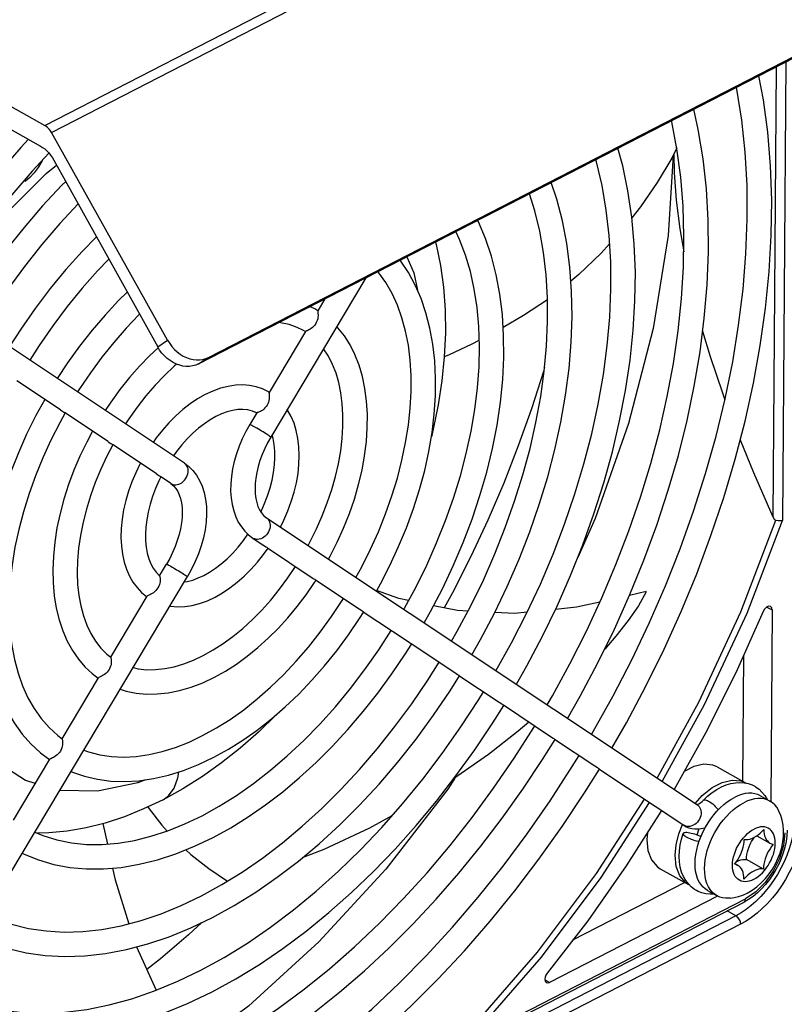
# Model space of a CAD drawing. Extents: x 0 to 420, y 0 to 297.
# Tile 23 of 45: x 381 to 392, y 81 to 96. Entities that reach past the tile are written whole.
import ezdxf

# ---------------------------------------------------------------- set-up
doc = ezdxf.new("R2010")
doc.units = 0
doc.header["$LTSCALE"] = 23.1
doc.layers.get('0').update_dxf_attribs({"linetype": 'CONTINUOUS'})

msp = doc.modelspace()

# ---------------------------------------------------------------- linework, layer by layer
at = {"color": 9, "linetype": 'CONTINUOUS'}
for p, q in [((381.062, 94.395), (393.989, 101.044)), ((381.16, 94.291), (394.087, 100.94)), ((391.989, 95.33), (391.938, 88.568)), ((391.849, 95.258), (391.799, 88.619)), ((382.728, 91.128), (382.875, 91.224)), ((383.329, 90.876), (383.478, 90.972)), ((382.923, 89.112), (382.93, 89.108)), ((384.138, 88.302), (384.131, 88.307)), ((391.71, 87.289), (391.787, 87.246)), ((390.493, 84.065), (390.485, 84.07)), ((390.512, 84.057), (390.493, 84.065)), ((377.415, 75.794), (391.397, 82.986)), ((391.254, 82.735), (391.124, 82.807)), ((391.254, 82.735), (375.455, 74.608)), ((391.323, 82.611), (375.524, 74.485)), ((388.506, 81.751), (388.436, 81.79))]:
    msp.add_line(p, q, dxfattribs=at)
at = {"color": 7, "linetype": 'CONTINUOUS'}
for p, q in [((383.478, 90.972), (395.687, 97.252)), ((383.329, 90.876), (395.538, 97.155)), ((376.944, 96.696), (381.062, 94.395)), ((376.942, 96.359), (381.001, 94.09)), ((390.635, 94.633), (390.633, 94.629)), ((382.875, 91.224), (381.16, 94.291)), ((381.125, 93.985), (380.879, 93.72)), ((390.381, 94.063), (390.307, 93.912)), ((381.198, 93.88), (382.728, 91.128)), ((380.776, 93.568), (380.768, 93.592)), ((383.122, 89.412), (376.925, 93.544)), ((385.798, 92.146), (384.396, 89.797)), ((385.193, 91.834), (385.088, 91.658)), ((385.089, 91.66), (385.043, 91.688)), ((384.904, 91.352), (384.867, 91.374)), ((384.907, 91.356), (384.37, 90.455)), ((381.293, 90.199), (380.65, 90.628)), ((384.372, 90.459), (384.36, 90.466)), ((381.293, 90.199), (381.331, 90.174)), ((381.998, 89.729), (381.355, 90.158)), ((384.189, 90.152), (384.087, 89.981)), ((384.187, 90.15), (384.184, 90.152)), ((384.43, 89.774), (384.415, 89.829)), ((381.999, 89.728), (382.037, 89.703)), ((382.705, 89.257), (382.06, 89.687)), ((382.706, 89.257), (382.744, 89.232)), ((382.923, 89.112), (382.768, 89.216)), ((384.33, 88.606), (390.685, 84.37)), ((384.131, 88.307), (384.285, 88.204)), ((384.286, 88.204), (384.324, 88.178)), ((384.348, 88.162), (384.993, 87.732)), ((382.755, 87.751), (382.857, 87.922)), ((376.699, 76.906), (383.166, 87.738)), ((384.993, 87.732), (385.031, 87.707)), ((385.055, 87.691), (385.698, 87.262)), ((382.037, 86.548), (382.574, 87.448)), ((389.928, 87.516), (389.686, 87.461)), ((382.564, 87.444), (382.569, 87.44)), ((385.699, 87.261), (385.737, 87.236)), ((385.76, 87.22), (386.404, 86.791)), ((391.787, 87.246), (391.766, 84.419)), ((386.404, 86.791), (386.442, 86.766)), ((386.465, 86.75), (387.109, 86.321)), ((391.363, 86.567), (391.349, 84.722)), ((387.109, 86.321), (387.147, 86.296)), ((381.319, 85.346), (381.856, 86.245)), ((387.17, 86.28), (387.763, 85.885)), ((387.763, 85.885), (387.802, 85.86)), ((387.825, 85.844), (388.518, 85.381)), ((388.518, 85.381), (388.557, 85.356)), ((388.58, 85.34), (389.173, 84.945)), ((380.602, 84.144), (381.139, 85.044)), ((389.173, 84.945), (389.211, 84.92)), ((389.234, 84.904), (390.485, 84.07)), ((390.977, 84.93), (391.395, 84.697)), ((391.395, 84.697), (391.404, 84.69)), ((391.616, 84.504), (391.755, 84.426)), ((390.156, 84.281), (390.228, 84.241)), ((381.921, 84.095), (381.986, 83.793)), ((389.949, 83.96), (389.94, 83.862)), ((390.485, 84.07), (390.507, 84.057)), ((390.709, 84.017), (390.676, 83.926)), ((391.562, 83.916), (391.756, 83.807)), ((391.66, 83.424), (391.409, 83.564)), ((390.138, 83.428), (390.556, 83.195)), ((391.237, 83.502), (391.28, 83.478)), ((390.502, 83.225), (388.846, 82.374)), ((390.596, 83.16), (390.552, 83.204)), ((390.565, 83.191), (390.556, 83.195)), ((390.836, 83.108), (390.975, 83.03)), ((390.984, 83.025), (388.506, 81.751)), ((377.391, 75.744), (391.374, 82.936)), ((382.418, 82.276), (382.707, 81.637))]:
    msp.add_line(p, q, dxfattribs=at)
for points in [[(389.426, 85.209), (389.638, 85.581), (389.926, 86.121), (390.195, 86.668), (390.445, 87.222), (390.676, 87.781), (390.886, 88.343), (391.076, 88.907), (391.243, 89.471), (391.389, 90.033), (391.512, 90.593), (391.613, 91.148), (391.69, 91.696), (391.744, 92.237), (391.775, 92.769), (391.782, 93.29), (391.765, 93.799), (391.724, 94.294), (391.66, 94.773), (391.593, 95.126)], [(389.126, 85.409), (389.151, 85.451), (389.444, 85.977), (389.719, 86.511), (389.976, 87.052), (390.214, 87.6), (390.432, 88.15), (390.63, 88.704), (390.807, 89.258), (390.962, 89.81), (391.095, 90.36), (391.206, 90.906), (391.294, 91.446), (391.36, 91.978), (391.402, 92.501), (391.421, 93.013), (391.417, 93.514), (391.39, 94), (391.34, 94.472), (391.267, 94.928), (391.261, 94.956)], [(388.772, 85.645), (388.957, 85.972), (389.219, 86.465), (389.464, 86.965), (389.69, 87.472), (389.898, 87.982), (390.087, 88.496), (390.256, 89.011), (390.405, 89.526), (390.533, 90.039), (390.639, 90.549), (390.724, 91.054), (390.787, 91.553), (390.828, 92.045), (390.847, 92.527), (390.844, 92.998), (390.818, 93.457), (390.77, 93.902), (390.699, 94.332), (390.632, 94.632)], [(388.47, 85.846), (388.548, 85.978), (388.807, 86.453), (389.05, 86.935), (389.276, 87.423), (389.485, 87.916), (389.675, 88.411), (389.846, 88.909), (389.998, 89.406), (390.13, 89.902), (390.242, 90.395), (390.333, 90.883), (390.403, 91.365), (390.453, 91.839), (390.481, 92.305), (390.488, 92.76), (390.475, 93.203), (390.44, 93.633), (390.384, 94.048), (390.308, 94.449), (390.304, 94.463)], [(381.16, 94.291), (381.146, 94.313), (381.131, 94.334), (381.115, 94.353), (381.098, 94.369), (381.08, 94.384), (381.062, 94.395)], [(380.823, 94.19), (380.709, 94.07), (380.394, 93.712), (380.089, 93.338), (379.795, 92.951), (379.513, 92.551), (379.244, 92.138), (379.184, 92.038)], [(381.001, 94.09), (381.032, 94.071), (381.063, 94.047), (381.093, 94.02), (381.122, 93.989), (381.15, 93.955), (381.175, 93.918), (381.198, 93.88)], [(388.017, 86.149), (388.171, 86.421), (388.402, 86.859), (388.618, 87.304), (388.816, 87.755), (388.998, 88.209), (389.161, 88.665), (389.307, 89.123), (389.433, 89.58), (389.539, 90.035), (389.626, 90.486), (389.693, 90.933), (389.74, 91.373), (389.765, 91.805), (389.771, 92.228), (389.755, 92.641), (389.719, 93.041), (389.662, 93.428), (389.585, 93.8), (389.514, 94.057)], [(381.028, 93.881), (381.019, 93.865), (380.964, 93.775), (380.906, 93.694), (380.845, 93.624), (380.776, 93.568)], [(387.716, 86.349), (387.946, 86.762), (388.166, 87.193), (388.37, 87.629), (388.557, 88.069), (388.727, 88.512), (388.879, 88.957), (389.012, 89.402), (389.127, 89.844), (389.223, 90.284), (389.299, 90.719), (389.356, 91.147), (389.393, 91.568), (389.41, 91.98), (389.407, 92.381), (389.385, 92.77), (389.342, 93.146), (389.28, 93.508), (389.199, 93.855), (389.189, 93.89)], [(390.329, 93.957), (390.256, 92.768), (390.033, 91.397), (389.672, 89.998), (389.179, 88.595), (388.922, 88.018)], [(390.307, 93.912), (390.094, 93.552), (389.847, 93.194), (389.72, 93.033)], [(390.339, 93.978), (390.345, 93.696), (390.375, 93.29), (390.426, 92.869), (390.485, 92.528)], [(380.879, 93.72), (380.576, 93.369), (380.284, 93.003), (380.002, 92.622), (379.731, 92.23), (379.482, 91.839)], [(381.372, 93.567), (381.316, 93.512), (381.032, 93.206), (380.757, 92.886), (380.491, 92.552), (380.236, 92.205), (379.993, 91.847), (379.838, 91.602)], [(387.362, 86.585), (387.488, 86.809), (387.693, 87.198), (387.882, 87.593), (388.056, 87.993), (388.214, 88.397), (388.355, 88.802), (388.479, 89.208), (388.585, 89.613), (388.673, 90.015), (388.742, 90.414), (388.793, 90.808), (388.825, 91.196), (388.837, 91.575), (388.831, 91.945), (388.805, 92.305), (388.76, 92.652), (388.696, 92.986), (388.613, 93.306), (388.531, 93.551)], [(387.06, 86.786), (387.146, 86.935), (387.345, 87.309), (387.53, 87.688), (387.699, 88.073), (387.853, 88.461), (387.991, 88.85), (388.113, 89.239), (388.218, 89.628), (388.305, 90.013), (388.375, 90.394), (388.427, 90.77), (388.461, 91.139), (388.476, 91.5), (388.474, 91.851), (388.454, 92.191), (388.416, 92.519), (388.361, 92.834), (388.288, 93.135), (388.208, 93.385)], [(381.554, 93.24), (381.285, 92.949), (381.02, 92.639), (380.763, 92.315), (380.517, 91.978), (380.281, 91.63), (380.137, 91.403)], [(386.657, 87.055), (386.752, 87.224), (386.926, 87.558), (387.086, 87.897), (387.232, 88.24), (387.363, 88.586), (387.479, 88.934), (387.58, 89.281), (387.664, 89.628), (387.731, 89.971), (387.781, 90.311), (387.815, 90.646), (387.831, 90.973), (387.829, 91.293), (387.81, 91.604), (387.774, 91.904), (387.72, 92.191), (387.649, 92.466), (387.561, 92.727), (387.457, 92.971), (387.445, 92.993)], [(386.357, 87.255), (386.366, 87.271), (386.537, 87.587), (386.696, 87.909), (386.841, 88.236), (386.972, 88.565), (387.089, 88.895), (387.191, 89.226), (387.277, 89.555), (387.348, 89.882), (387.404, 90.204), (387.443, 90.521), (387.466, 90.831), (387.472, 91.133), (387.463, 91.426), (387.437, 91.708), (387.396, 91.979), (387.339, 92.237), (387.266, 92.482), (387.179, 92.712), (387.124, 92.827)], [(381.825, 92.751), (381.616, 92.536), (381.375, 92.268), (381.143, 91.987), (380.921, 91.693), (380.708, 91.389), (380.543, 91.132)], [(386.826, 92.674), (386.836, 92.639), (386.9, 92.328), (386.943, 92.007), (386.967, 91.672), (386.971, 91.329), (386.954, 90.981), (386.919, 90.628), (386.864, 90.271), (386.792, 89.914), (386.763, 89.799)], [(389.392, 92.649), (389.267, 92.512), (388.936, 92.193), (388.82, 92.096)], [(382.008, 92.423), (381.84, 92.249), (381.613, 91.992), (381.393, 91.721), (381.182, 91.44), (380.98, 91.148), (380.842, 90.933)], [(385.952, 87.525), (386.012, 87.633), (386.152, 87.904), (386.28, 88.18), (386.396, 88.46), (386.499, 88.741), (386.589, 89.023), (386.665, 89.305), (386.726, 89.586), (386.773, 89.864), (386.806, 90.137), (386.824, 90.406), (386.826, 90.668), (386.813, 90.923), (386.785, 91.169), (386.742, 91.404), (386.684, 91.629), (386.611, 91.84), (386.525, 92.039), (386.424, 92.223), (386.311, 92.391), (386.3, 92.404)], [(386.424, 91.152), (386.383, 91.361), (386.329, 91.558), (386.262, 91.743), (386.183, 91.916), (386.092, 92.076), (385.987, 92.221), (385.974, 92.236)], [(382.28, 91.933), (382.152, 91.809), (381.953, 91.597), (381.76, 91.373), (381.576, 91.138), (381.4, 90.894), (381.247, 90.662)], [(387.822, 91.419), (388.121, 91.596), (388.474, 91.824)], [(385.043, 91.688), (385.002, 91.71), (384.974, 91.722)], [(385.088, 91.658), (385.087, 91.657), (385.087, 91.652)], [(382.461, 91.608), (382.451, 91.599), (382.263, 91.403), (382.08, 91.194), (381.904, 90.974), (381.735, 90.745), (381.575, 90.507), (381.547, 90.462)], [(385.087, 91.652), (385.088, 91.645), (385.09, 91.634), (385.091, 91.621), (385.092, 91.605), (385.092, 91.586), (385.091, 91.565), (385.087, 91.542), (385.081, 91.518), (385.072, 91.495), (385.06, 91.472)], [(384.867, 91.374), (384.783, 91.415), (384.665, 91.457), (384.541, 91.483), (384.514, 91.485)], [(385.06, 91.472), (385.045, 91.45), (385.028, 91.431), (385.01, 91.414), (384.992, 91.4), (384.974, 91.388), (384.957, 91.378), (384.943, 91.371), (384.93, 91.366), (384.92, 91.362), (384.913, 91.359), (384.908, 91.356), (384.907, 91.355)], [(385.246, 87.996), (385.27, 88.039), (385.375, 88.245), (385.47, 88.455), (385.554, 88.667), (385.628, 88.881), (385.69, 89.096), (385.741, 89.309), (385.779, 89.521), (385.805, 89.73), (385.819, 89.935), (385.82, 90.135), (385.809, 90.328), (385.784, 90.513), (385.747, 90.69), (385.698, 90.858), (385.636, 91.013), (385.564, 91.158), (385.48, 91.29), (385.386, 91.41), (385.369, 91.427)], [(382.875, 91.224), (382.905, 91.176), (382.939, 91.131), (382.976, 91.09), (383.017, 91.053), (383.06, 91.02), (383.106, 90.992), (383.153, 90.969), (383.201, 90.952), (383.25, 90.941), (383.298, 90.935), (383.346, 90.936), (383.392, 90.942), (383.437, 90.954), (383.478, 90.972)], [(386.955, 90.983), (387.019, 91.009), (387.364, 91.171), (387.469, 91.227)], [(390.763, 91.361), (390.874, 90.986), (391.054, 90.451), (391.092, 90.348)], [(382.737, 91.113), (382.612, 90.998), (382.459, 90.841), (382.311, 90.675), (382.17, 90.499), (382.035, 90.314), (381.954, 90.191)], [(383.329, 90.876), (383.288, 90.858), (383.243, 90.846), (383.197, 90.839), (383.15, 90.839), (383.101, 90.845), (383.053, 90.856), (383.004, 90.873), (382.957, 90.896), (382.912, 90.924), (382.868, 90.957), (382.828, 90.994), (382.791, 91.035), (382.757, 91.08), (382.728, 91.128)], [(384.945, 88.197), (384.977, 88.255), (385.071, 88.444), (385.155, 88.635), (385.229, 88.828), (385.294, 89.021), (385.349, 89.213), (385.393, 89.404), (385.426, 89.592), (385.448, 89.776), (385.46, 89.955), (385.46, 90.127), (385.45, 90.293), (385.43, 90.451), (385.399, 90.6), (385.358, 90.739), (385.307, 90.869), (385.246, 90.989), (385.175, 91.098), (385.173, 91.099)], [(385.651, 87.726), (385.738, 87.884), (385.866, 88.141), (385.983, 88.401), (386.089, 88.664), (386.182, 88.928), (386.263, 89.192), (386.33, 89.455), (386.384, 89.715), (386.425, 89.971), (386.452, 90.222), (386.465, 90.467), (386.465, 90.704), (386.451, 90.933), (386.424, 91.152)], [(383.007, 90.872), (382.971, 90.841), (382.828, 90.706), (382.689, 90.56), (382.555, 90.405), (382.426, 90.24), (382.303, 90.068), (382.252, 89.992)], [(388.432, 90.824), (388.415, 90.766), (388.24, 90.215), (388.044, 89.665), (387.83, 89.117), (387.596, 88.572), (387.344, 88.033), (387.074, 87.5), (386.953, 87.277)], [(384.36, 90.466), (384.274, 90.507), (384.182, 90.538), (384.084, 90.557), (383.982, 90.565), (383.877, 90.561), (383.767, 90.545), (383.656, 90.516), (383.543, 90.476), (383.429, 90.423)], [(381.062, 90.353), (380.931, 90.113), (380.796, 89.841), (380.674, 89.565), (380.563, 89.286), (380.466, 89.006), (380.382, 88.725), (380.312, 88.445), (380.256, 88.166), (380.215, 87.891), (380.188, 87.62), (380.176, 87.355), (380.179, 87.097), (380.198, 86.846), (380.231, 86.605), (380.279, 86.375), (380.342, 86.155), (380.419, 85.949), (380.51, 85.756), (380.614, 85.579), (380.731, 85.416), (380.86, 85.27), (381, 85.14), (381.135, 85.038)], [(383.429, 90.423), (383.317, 90.359), (383.206, 90.286), (383.099, 90.202), (382.994, 90.109), (382.893, 90.008), (382.797, 89.899), (382.706, 89.783), (382.661, 89.719)], [(384.37, 90.456), (384.369, 90.455), (384.369, 90.45), (384.37, 90.442), (384.371, 90.431), (384.372, 90.417), (384.373, 90.401), (384.373, 90.382), (384.371, 90.36), (384.368, 90.337), (384.361, 90.313), (384.352, 90.289), (384.34, 90.267)], [(384.34, 90.267), (384.326, 90.246), (384.31, 90.227), (384.293, 90.21), (384.276, 90.196), (384.258, 90.185), (384.242, 90.175), (384.228, 90.168), (384.215, 90.163), (384.205, 90.159), (384.197, 90.157), (384.192, 90.154), (384.189, 90.152)], [(381.362, 90.153), (381.283, 90.009), (381.152, 89.752), (381.033, 89.491), (380.926, 89.227), (380.831, 88.962), (380.748, 88.696), (380.679, 88.432), (380.623, 88.171), (380.581, 87.913), (380.552, 87.661), (380.538, 87.414), (380.537, 87.176), (380.55, 86.945), (380.576, 86.724), (380.616, 86.514), (380.669, 86.314), (380.735, 86.126), (380.815, 85.951), (380.907, 85.79), (381.011, 85.643), (381.127, 85.511), (381.255, 85.396), (381.32, 85.347)], [(381.331, 90.174), (381.343, 90.166), (381.352, 90.159), (381.355, 90.158)], [(384.184, 90.152), (384.124, 90.179), (384.056, 90.197), (383.983, 90.205), (383.909, 90.202), (383.831, 90.19), (383.752, 90.169), (383.67, 90.139), (383.587, 90.099), (383.502, 90.051), (383.416, 89.993), (383.331, 89.927), (383.246, 89.852), (383.164, 89.77), (383.084, 89.68), (383.007, 89.584), (382.96, 89.52)], [(384.539, 88.467), (384.59, 88.57), (384.648, 88.707), (384.698, 88.844), (384.74, 88.983), (384.773, 89.121), (384.797, 89.258), (384.811, 89.393), (384.816, 89.526), (384.811, 89.653), (384.796, 89.776), (384.772, 89.893), (384.738, 90.001), (384.695, 90.102), (384.644, 90.193), (384.638, 90.202)], [(384.087, 89.981), (384.028, 89.877), (383.976, 89.77), (383.93, 89.661), (383.89, 89.55), (383.858, 89.438), (383.833, 89.327), (383.815, 89.217), (383.805, 89.108), (383.804, 89.001), (383.81, 88.899), (383.825, 88.8), (383.849, 88.707), (383.879, 88.621), (383.917, 88.542), (383.962, 88.472), (384.013, 88.408), (384.069, 88.354), (384.131, 88.307)], [(381.767, 89.883), (381.682, 89.723), (381.582, 89.516), (381.492, 89.307), (381.413, 89.095), (381.345, 88.882), (381.289, 88.669), (381.243, 88.457), (381.21, 88.247), (381.19, 88.041), (381.181, 87.84), (381.185, 87.644), (381.202, 87.454), (381.232, 87.273), (381.274, 87.1), (381.328, 86.938), (381.394, 86.786), (381.471, 86.647), (381.558, 86.521), (381.655, 86.407), (381.762, 86.308), (381.852, 86.24)], [(384.396, 89.797), (384.348, 89.712), (384.306, 89.626), (384.268, 89.538), (384.236, 89.449), (384.21, 89.361), (384.189, 89.275), (384.175, 89.191), (384.166, 89.11), (384.163, 89.032), (384.166, 88.96), (384.175, 88.892), (384.188, 88.83), (384.206, 88.774), (384.229, 88.723), (384.257, 88.678), (384.29, 88.639), (384.33, 88.606)], [(384.249, 88.691), (384.253, 88.701), (384.304, 88.816), (384.348, 88.932), (384.385, 89.048), (384.414, 89.163), (384.435, 89.276), (384.449, 89.386), (384.456, 89.491), (384.454, 89.591), (384.446, 89.686), (384.43, 89.774)], [(382.067, 89.683), (381.98, 89.515), (381.889, 89.322), (381.808, 89.126), (381.738, 88.93), (381.677, 88.734), (381.628, 88.539), (381.589, 88.346), (381.562, 88.157), (381.546, 87.973), (381.541, 87.795), (381.547, 87.624), (381.565, 87.46), (381.593, 87.306), (381.632, 87.16), (381.681, 87.024), (381.74, 86.899), (381.81, 86.785), (381.891, 86.683), (381.98, 86.594), (382.037, 86.549)], [(382.037, 89.703), (382.049, 89.695), (382.058, 89.689), (382.061, 89.687)], [(391.317, 89.755), (391.513, 89.273), (391.799, 88.619)], [(382.473, 89.412), (382.469, 89.405), (382.405, 89.271), (382.348, 89.135), (382.298, 88.997), (382.258, 88.859), (382.226, 88.721), (382.203, 88.584), (382.19, 88.449), (382.187, 88.317), (382.193, 88.191), (382.208, 88.069), (382.234, 87.953), (382.269, 87.846), (382.312, 87.747), (382.364, 87.657), (382.424, 87.575), (382.491, 87.504), (382.564, 87.444)], [(383.122, 89.412), (383.187, 89.362), (383.246, 89.304), (383.299, 89.235), (383.345, 89.158), (383.384, 89.072), (383.414, 88.978), (383.435, 88.877), (383.447, 88.77), (383.449, 88.659), (383.443, 88.544), (383.427, 88.428), (383.403, 88.31), (383.37, 88.193), (383.33, 88.076), (383.282, 87.96), (383.228, 87.847), (383.166, 87.738)], [(382.775, 89.211), (382.746, 89.153), (382.696, 89.037), (382.653, 88.921), (382.616, 88.805), (382.588, 88.691), (382.566, 88.578), (382.553, 88.469), (382.547, 88.364), (382.548, 88.264), (382.557, 88.17), (382.573, 88.082), (382.595, 88.002), (382.625, 87.928), (382.661, 87.861), (382.704, 87.802), (382.755, 87.751)], [(382.744, 89.232), (382.756, 89.224), (382.765, 89.217), (382.768, 89.215)], [(382.923, 89.112), (382.963, 89.079), (382.996, 89.04), (383.024, 88.995), (383.047, 88.945), (383.065, 88.889), (383.078, 88.827), (383.087, 88.76), (383.09, 88.687), (383.087, 88.61), (383.078, 88.529), (383.064, 88.445), (383.044, 88.359), (383.017, 88.271), (382.985, 88.182), (382.948, 88.094), (382.905, 88.007), (382.857, 87.922)], [(391.799, 88.619), (391.807, 88.604), (391.815, 88.592), (391.824, 88.582), (391.834, 88.575), (391.844, 88.571)], [(391.844, 88.571), (391.878, 88.565), (391.91, 88.564), (391.938, 88.568)], [(383.409, 87.756), (383.494, 87.804), (383.58, 87.861), (383.666, 87.928), (383.751, 88.002), (383.834, 88.084), (383.915, 88.173), (383.992, 88.269), (384.059, 88.363)], [(384.324, 88.178), (384.336, 88.17), (384.345, 88.164), (384.348, 88.162)], [(383.574, 87.436), (383.684, 87.498), (383.793, 87.571), (383.9, 87.654), (384.003, 87.745), (384.103, 87.844), (384.198, 87.951), (384.288, 88.064), (384.355, 88.157)], [(383.4, 86.574), (383.546, 86.656), (383.693, 86.75), (383.838, 86.856), (383.982, 86.974), (384.124, 87.104), (384.262, 87.243), (384.396, 87.393), (384.526, 87.551), (384.649, 87.718), (384.762, 87.886)], [(382.755, 87.751), (382.755, 87.75), (382.756, 87.747), (382.758, 87.74), (382.76, 87.731), (382.763, 87.719), (382.764, 87.704), (382.764, 87.686), (382.763, 87.666), (382.759, 87.643), (382.753, 87.62), (382.744, 87.596), (382.732, 87.573)], [(383.12, 87.661), (383.164, 87.667), (383.245, 87.688), (383.327, 87.718), (383.409, 87.756)], [(383.565, 86.254), (383.727, 86.345), (383.889, 86.448), (384.048, 86.563), (384.204, 86.69), (384.356, 86.828), (384.504, 86.975), (384.647, 87.132), (384.784, 87.298), (384.915, 87.471), (385.039, 87.651), (385.062, 87.686)], [(385.031, 87.707), (385.043, 87.699), (385.052, 87.693), (385.055, 87.69)], [(382.588, 87.458), (382.58, 87.453), (382.575, 87.449), (382.574, 87.448)], [(382.732, 87.573), (382.717, 87.552), (382.701, 87.532), (382.682, 87.515), (382.664, 87.5), (382.645, 87.487), (382.628, 87.477), (382.612, 87.469), (382.588, 87.458)], [(386.428, 87.385), (386.283, 87.415), (385.955, 87.531)], [(389.928, 87.515), (389.815, 87.305), (389.665, 87.089), (389.485, 86.86), (389.319, 86.669)], [(382.907, 87.304), (382.918, 87.302), (383.02, 87.294), (383.126, 87.298), (383.234, 87.314), (383.346, 87.342), (383.46, 87.383), (383.574, 87.436)], [(383.391, 85.393), (383.593, 85.505), (383.795, 85.632), (383.996, 85.775), (384.194, 85.933), (384.39, 86.105), (384.582, 86.291), (384.769, 86.489), (384.95, 86.698), (385.124, 86.918), (385.291, 87.148), (385.449, 87.386), (385.467, 87.416)], [(387.303, 87.229), (387.148, 87.237), (386.796, 87.309)], [(389.249, 87.363), (388.902, 87.285), (388.593, 87.254)], [(391.764, 87.297), (391.735, 87.301), (391.705, 87.287), (391.676, 87.259), (391.654, 87.222)], [(383.556, 85.073), (383.771, 85.191), (383.984, 85.326), (384.196, 85.475), (384.404, 85.639), (384.608, 85.816), (384.807, 86.006), (385.001, 86.208), (385.188, 86.422), (385.369, 86.645), (385.541, 86.878), (385.705, 87.119), (385.767, 87.216)], [(385.737, 87.236), (385.749, 87.228), (385.758, 87.222), (385.761, 87.22)], [(388.175, 87.213), (387.995, 87.195), (387.698, 87.21)], [(391.654, 87.222), (391.252, 86.318), (390.807, 85.429), (390.343, 84.598)], [(391.787, 87.246), (391.781, 87.278), (391.764, 87.297)], [(383.382, 84.211), (383.636, 84.351), (383.89, 84.51), (384.143, 84.687), (384.392, 84.881), (384.639, 85.093), (384.881, 85.32), (385.118, 85.562), (385.348, 85.818), (385.57, 86.087), (385.784, 86.368), (385.989, 86.66), (386.172, 86.945)], [(383.547, 83.891), (383.806, 84.033), (384.064, 84.194), (384.32, 84.371), (384.572, 84.564), (384.821, 84.772), (385.064, 84.996), (385.302, 85.233), (385.533, 85.483), (385.757, 85.746), (385.973, 86.019), (386.18, 86.303), (386.378, 86.596), (386.473, 86.746)], [(386.442, 86.766), (386.454, 86.758), (386.463, 86.752), (386.466, 86.75)], [(382.366, 86.397), (382.44, 86.379), (382.567, 86.365), (382.698, 86.366), (382.834, 86.381), (382.971, 86.409), (383.112, 86.451), (383.254, 86.506), (383.4, 86.574)], [(382.037, 86.543), (382.039, 86.536), (382.041, 86.527), (382.043, 86.515), (382.044, 86.5), (382.044, 86.482), (382.043, 86.461), (382.04, 86.439), (382.033, 86.415), (382.024, 86.391), (382.012, 86.368)], [(382.037, 86.548), (382.037, 86.547), (382.037, 86.543)], [(383.373, 83.03), (383.673, 83.194), (383.973, 83.38), (384.271, 83.586), (384.567, 83.812), (384.859, 84.056), (385.146, 84.318), (385.427, 84.597), (385.702, 84.892), (385.968, 85.202), (386.225, 85.526), (386.473, 85.862), (386.709, 86.21), (386.876, 86.476)], [(382.012, 86.368), (381.997, 86.346), (381.981, 86.326), (381.962, 86.309), (381.944, 86.295), (381.925, 86.282), (381.908, 86.273), (381.892, 86.265)], [(387.147, 86.296), (387.159, 86.288), (387.168, 86.282), (387.171, 86.28)], [(381.892, 86.265), (381.869, 86.254), (381.861, 86.25), (381.856, 86.246), (381.856, 86.245)], [(382.175, 86.078), (382.262, 86.049), (382.409, 86.02), (382.562, 86.005), (382.721, 86.007), (382.884, 86.024), (383.051, 86.058), (383.221, 86.108), (383.392, 86.173), (383.565, 86.254)], [(383.538, 82.709), (383.858, 82.885), (384.176, 83.083), (384.492, 83.302), (384.804, 83.54), (385.111, 83.798), (385.412, 84.074), (385.706, 84.368), (385.993, 84.677), (386.27, 85.002), (386.537, 85.341), (386.793, 85.692), (387.038, 86.055), (387.177, 86.276)], [(383.365, 81.932), (383.708, 82.121), (384.051, 82.332), (384.392, 82.565), (384.731, 82.82), (385.065, 83.096), (385.394, 83.391), (385.717, 83.706), (386.033, 84.038), (386.34, 84.387), (386.637, 84.752), (386.924, 85.13), (387.199, 85.522), (387.462, 85.926), (387.531, 86.04)], [(387.802, 85.86), (387.813, 85.852), (387.822, 85.846), (387.825, 85.843)], [(384.485, 85.71), (384.473, 85.697), (384.213, 85.445), (383.943, 85.209), (383.668, 84.99), (383.387, 84.79), (383.1, 84.608), (382.807, 84.446)], [(383.53, 81.612), (383.879, 81.803), (384.227, 82.017), (384.573, 82.252), (384.915, 82.507), (385.253, 82.783), (385.585, 83.077), (385.91, 83.389), (386.228, 83.718), (386.537, 84.064), (386.837, 84.424), (387.126, 84.798), (387.404, 85.185), (387.671, 85.583), (387.832, 85.839)], [(388.2, 85.593), (388.042, 85.458), (387.604, 85.115), (387.091, 84.753)], [(383.356, 80.666), (383.74, 80.876), (384.124, 81.111), (384.507, 81.369), (384.886, 81.65), (385.261, 81.954), (385.632, 82.278), (385.996, 82.623), (386.352, 82.987), (386.7, 83.37), (387.038, 83.769), (387.365, 84.185), (387.681, 84.615), (387.984, 85.058), (388.273, 85.513), (388.287, 85.536)], [(381.319, 85.341), (381.321, 85.334), (381.323, 85.325), (381.325, 85.312), (381.326, 85.297), (381.326, 85.279), (381.325, 85.258), (381.321, 85.236), (381.315, 85.212), (381.306, 85.188), (381.294, 85.165)], [(381.319, 85.346), (381.319, 85.345), (381.319, 85.341)], [(381.638, 85.179), (381.707, 85.152), (381.874, 85.108), (382.048, 85.082), (382.227, 85.074), (382.412, 85.084), (382.601, 85.112), (382.794, 85.157), (382.991, 85.219), (383.19, 85.297), (383.391, 85.393)], [(383.52, 80.346), (383.903, 80.555), (384.284, 80.786), (384.663, 81.039), (385.039, 81.314), (385.41, 81.609), (385.776, 81.924), (386.136, 82.258), (386.489, 82.61), (386.833, 82.978), (387.168, 83.363), (387.494, 83.762), (387.808, 84.176), (388.111, 84.602), (388.402, 85.04), (388.587, 85.336)], [(388.557, 85.356), (388.568, 85.348), (388.577, 85.342), (388.58, 85.34)], [(381.294, 85.165), (381.279, 85.144), (381.263, 85.124), (381.244, 85.107), (381.226, 85.092), (381.207, 85.08), (381.19, 85.07), (381.175, 85.063)], [(381.175, 85.063), (381.151, 85.052), (381.144, 85.048), (381.139, 85.044), (381.138, 85.044)], [(381.651, 84.792), (381.84, 84.748), (382.036, 84.721), (382.24, 84.714), (382.45, 84.726), (382.665, 84.758), (382.885, 84.808), (383.107, 84.878), (383.331, 84.966), (383.556, 85.073)], [(383.348, 79.569), (383.776, 79.803), (384.204, 80.064), (384.63, 80.35), (385.053, 80.662), (385.471, 80.998), (385.884, 81.357), (386.29, 81.739), (386.688, 82.142), (387.077, 82.565), (387.455, 83.007), (387.821, 83.466), (388.175, 83.942), (388.515, 84.432), (388.841, 84.935), (388.94, 85.1)], [(381.451, 84.865), (381.472, 84.855), (381.651, 84.792)], [(383.512, 79.249), (383.944, 79.484), (384.374, 79.745), (384.801, 80.031), (385.225, 80.341), (385.644, 80.674), (386.057, 81.029), (386.463, 81.406), (386.861, 81.802), (387.25, 82.219), (387.628, 82.653), (387.995, 83.104), (388.35, 83.57), (388.692, 84.051), (389.02, 84.546), (389.242, 84.899)], [(389.211, 84.92), (389.223, 84.912), (389.232, 84.906), (389.235, 84.904)], [(390.977, 84.93), (390.911, 84.958), (390.779, 84.97), (390.634, 84.937), (390.49, 84.861)], [(387.111, 84.767), (387.005, 84.604), (386.09, 83.421), (385.104, 82.348), (384.065, 81.401), (383.225, 80.774)], [(390.654, 84.39), (390.757, 84.508), (390.902, 84.626), (391.052, 84.703), (391.197, 84.737), (391.328, 84.724), (391.395, 84.697)], [(390.755, 84.421), (390.836, 84.498), (390.902, 84.551), (390.97, 84.597), (391.039, 84.635), (391.109, 84.665), (391.178, 84.686), (391.246, 84.698), (391.312, 84.701), (391.374, 84.697)], [(391.374, 84.697), (391.434, 84.684), (391.491, 84.664), (391.53, 84.645)], [(391.616, 84.504), (391.576, 84.523), (391.533, 84.535), (391.486, 84.542), (391.438, 84.542), (391.388, 84.536), (391.336, 84.524), (391.284, 84.505), (391.231, 84.481)], [(391.53, 84.645), (391.544, 84.636), (391.594, 84.601), (391.638, 84.559), (391.679, 84.51), (391.714, 84.452), (391.715, 84.449)], [(382.807, 84.446), (382.521, 84.31), (382.237, 84.196), (381.953, 84.103), (381.672, 84.032), (381.395, 83.983), (381.124, 83.956), (380.958, 83.952)], [(390.693, 84.38), (390.706, 84.386), (390.72, 84.395), (390.737, 84.406), (390.755, 84.421)], [(390.975, 83.03), (390.937, 83.055), (390.904, 83.085), (390.874, 83.121), (390.849, 83.163), (390.827, 83.209), (390.811, 83.259), (390.799, 83.314), (390.793, 83.372), (390.791, 83.433), (390.793, 83.496), (390.801, 83.562), (390.814, 83.629), (390.831, 83.696), (390.853, 83.765), (390.879, 83.832), (390.91, 83.899), (390.944, 83.965), (390.982, 84.028), (391.023, 84.089), (391.067, 84.147), (391.114, 84.201), (391.162, 84.251), (391.213, 84.297), (391.264, 84.337), (391.317, 84.373), (391.37, 84.403)], [(390.974, 84.279), (391.023, 84.329), (391.074, 84.374), (391.125, 84.415), (391.178, 84.451), (391.231, 84.481)], [(391.755, 84.426), (391.715, 84.445), (391.672, 84.458), (391.626, 84.464), (391.577, 84.464), (391.527, 84.458), (391.476, 84.446), (391.423, 84.428), (391.37, 84.403)], [(391.888, 84.28), (391.882, 84.294), (391.856, 84.335), (391.827, 84.371), (391.793, 84.401), (391.755, 84.426)], [(382.584, 84.34), (382.603, 84.31), (382.789, 84.07), (382.866, 83.985)], [(390.158, 84.288), (389.636, 83.469), (389.068, 82.661), (388.469, 81.888)], [(390.836, 83.108), (390.798, 83.133), (390.764, 83.163), (390.735, 83.199), (390.709, 83.24), (390.688, 83.286), (390.672, 83.337), (390.66, 83.391), (390.653, 83.449), (390.651, 83.51), (390.654, 83.574), (390.662, 83.639), (390.675, 83.706), (390.692, 83.774), (390.714, 83.842), (390.74, 83.91), (390.77, 83.977), (390.805, 84.042), (390.843, 84.106), (390.884, 84.167), (390.928, 84.224), (390.974, 84.279)], [(390.676, 84.375), (390.683, 84.377), (390.693, 84.38)], [(391.419, 83.069), (391.491, 83.111), (391.56, 83.161), (391.627, 83.219), (391.688, 83.283), (391.743, 83.352), (391.793, 83.424), (391.836, 83.5), (391.874, 83.579), (391.905, 83.66), (391.929, 83.743), (391.946, 83.827), (391.955, 83.91), (391.957, 83.993), (391.95, 84.07), (391.936, 84.146), (391.916, 84.214), (391.888, 84.28)], [(380.917, 83.97), (381.036, 83.917), (381.242, 83.853), (381.457, 83.809), (381.679, 83.787), (381.909, 83.787), (382.144, 83.806), (382.384, 83.847), (382.629, 83.908), (382.878, 83.989), (383.129, 84.09), (383.382, 84.211)], [(386.182, 84.208), (385.849, 84.026), (385.177, 83.712), (384.86, 83.587)], [(390.358, 83.628), (390.372, 83.782), (390.411, 83.943), (390.465, 84.083)], [(390.737, 83.901), (390.721, 83.908), (390.697, 83.918), (390.672, 83.927), (390.647, 83.936), (390.621, 83.943), (390.596, 83.95), (390.573, 83.955), (390.55, 83.959), (390.53, 83.961), (390.513, 83.961), (390.498, 83.96), (390.487, 83.958), (390.48, 83.954), (390.476, 83.949)], [(390.507, 84.057), (390.522, 84.049), (390.561, 84.033), (390.603, 84.021), (390.647, 84.015), (390.694, 84.015), (390.742, 84.021), (390.792, 84.034), (390.802, 84.037)], [(392.007, 83.995), (392.003, 83.914), (391.992, 83.831), (391.975, 83.748), (391.951, 83.664), (391.92, 83.58), (391.885, 83.498), (391.843, 83.418), (391.797, 83.341), (391.747, 83.268), (391.692, 83.198), (391.633, 83.133), (391.572, 83.074), (391.508, 83.021), (391.441, 82.975), (391.374, 82.936)], [(391.377, 83.861), (391.403, 83.859), (391.431, 83.861), (391.46, 83.866), (391.49, 83.876), (391.52, 83.89), (391.55, 83.907), (391.58, 83.928), (391.609, 83.952), (391.637, 83.979), (391.664, 84.009)], [(391.664, 84.009), (391.665, 83.974), (391.67, 83.942), (391.677, 83.912), (391.688, 83.884), (391.701, 83.86), (391.717, 83.839), (391.736, 83.821), (391.756, 83.807)], [(380.73, 83.657), (380.757, 83.644), (380.973, 83.558), (381.199, 83.493), (381.434, 83.449), (381.679, 83.427), (381.931, 83.427), (382.191, 83.449), (382.456, 83.494), (382.725, 83.561), (382.997, 83.65), (383.272, 83.76), (383.547, 83.891)], [(389.94, 83.862), (389.957, 83.696), (390.009, 83.559), (390.094, 83.459), (390.138, 83.429)], [(390.552, 83.204), (390.513, 83.256), (390.48, 83.314), (390.453, 83.38), (390.434, 83.452), (390.422, 83.528), (390.417, 83.61), (390.421, 83.693), (390.432, 83.779), (390.451, 83.864), (390.476, 83.949)], [(390.476, 83.949), (390.476, 83.942), (390.48, 83.934), (390.487, 83.925), (390.498, 83.916), (390.512, 83.906), (390.53, 83.895)], [(390.53, 83.895), (390.55, 83.885), (390.572, 83.874), (390.596, 83.864), (390.621, 83.855), (390.646, 83.847), (390.672, 83.839), (390.697, 83.833), (390.71, 83.83)], [(391.231, 83.495), (391.256, 83.527), (391.28, 83.561), (391.301, 83.597), (391.32, 83.634), (391.337, 83.672), (391.351, 83.711), (391.362, 83.749), (391.37, 83.788), (391.375, 83.825), (391.377, 83.861)], [(391.409, 83.564), (391.411, 83.6), (391.416, 83.637), (391.424, 83.676), (391.435, 83.714), (391.449, 83.753), (391.465, 83.791), (391.485, 83.828), (391.506, 83.864), (391.526, 83.893)], [(383.142, 83.708), (383.218, 83.637), (383.482, 83.43), (383.757, 83.246)], [(391.805, 83.79), (391.78, 83.758), (391.757, 83.724), (391.735, 83.688), (391.716, 83.651), (391.699, 83.613), (391.685, 83.574), (391.674, 83.536), (391.666, 83.497), (391.661, 83.46), (391.66, 83.424)], [(391.756, 83.807), (391.78, 83.797), (391.805, 83.79)], [(390.556, 83.195), (390.511, 83.225), (390.427, 83.326), (390.375, 83.463), (390.358, 83.628)], [(391.26, 83.532), (391.266, 83.535), (391.296, 83.549), (391.325, 83.559), (391.354, 83.565), (391.382, 83.566), (391.409, 83.564)], [(382.063, 83.439), (382.101, 83.264), (382.304, 82.618)], [(391.28, 83.478), (391.256, 83.489), (391.231, 83.495)], [(391.372, 83.276), (391.371, 83.311), (391.367, 83.343), (391.359, 83.373), (391.349, 83.401), (391.335, 83.425), (391.319, 83.447), (391.3, 83.464), (391.28, 83.478)], [(391.66, 83.424), (391.633, 83.426), (391.605, 83.425), (391.576, 83.419), (391.546, 83.409), (391.516, 83.395), (391.486, 83.378), (391.457, 83.357), (391.427, 83.333), (391.399, 83.306), (391.372, 83.276)], [(390.671, 83.107), (390.644, 83.123), (390.596, 83.16)], [(390.935, 83.052), (390.874, 83.051), (390.812, 83.057), (390.752, 83.072), (390.697, 83.094), (390.671, 83.107)], [(380.197, 82.765), (380.336, 82.697), (380.575, 82.611), (380.825, 82.549), (381.084, 82.51), (381.35, 82.495), (381.625, 82.503), (381.905, 82.534), (382.191, 82.588), (382.482, 82.665), (382.777, 82.765), (383.074, 82.886), (383.373, 83.03)], [(391.169, 82.993), (391.153, 82.992), (391.104, 82.992), (391.058, 82.998), (391.015, 83.011), (390.975, 83.03)], [(391.169, 82.993), (391.23, 83.002), (391.293, 83.018), (391.356, 83.04), (391.419, 83.069)], [(380.01, 82.452), (380.017, 82.448), (380.263, 82.339), (380.521, 82.252), (380.79, 82.189), (381.069, 82.15), (381.357, 82.135), (381.654, 82.144), (381.958, 82.178), (382.267, 82.236), (382.581, 82.319), (382.899, 82.426), (383.218, 82.556), (383.538, 82.709)], [(383.381, 82.634), (383.184, 82.453), (382.771, 82.1), (382.569, 81.941)], [(379.528, 81.644), (379.601, 81.606), (379.868, 81.493), (380.146, 81.405), (380.436, 81.343), (380.735, 81.307), (381.043, 81.297), (381.359, 81.313), (381.682, 81.354), (382.011, 81.42), (382.345, 81.511), (382.682, 81.627), (383.023, 81.768), (383.365, 81.932)], [(388.469, 81.888), (388.451, 81.86), (388.439, 81.829), (388.435, 81.798)], [(388.435, 81.798), (388.44, 81.769), (388.455, 81.75), (388.458, 81.748)], [(388.458, 81.748), (388.478, 81.743), (388.506, 81.751)], [(379.344, 81.336), (379.54, 81.238), (379.823, 81.127), (380.119, 81.041), (380.426, 80.98), (380.744, 80.946), (381.071, 80.937), (381.407, 80.955), (381.75, 81), (382.099, 81.071), (382.453, 81.168), (382.81, 81.291), (383.17, 81.439), (383.53, 81.612)]]:
    msp.add_lwpolyline(points, dxfattribs=at)
at = {"color": 9, "linetype": 'CONTINUOUS'}
for points in [[(379.522, 91.812), (379.879, 92.35), (380.458, 93.061), (381.085, 93.687), (381.238, 93.808)], [(386.402, 92.456), (386.503, 92.221), (386.557, 91.964)], [(384.151, 89.949), (384.133, 89.959), (384.118, 89.967), (384.105, 89.974), (384.096, 89.978), (384.09, 89.981), (384.087, 89.981), (384.087, 89.981)], [(384.396, 89.797), (384.395, 89.798), (384.391, 89.802), (384.383, 89.807), (384.373, 89.815), (384.359, 89.824), (384.343, 89.834), (384.325, 89.846), (384.304, 89.859), (384.283, 89.872), (384.26, 89.886), (384.237, 89.899), (384.214, 89.913), (384.192, 89.926), (384.17, 89.938), (384.151, 89.949)], [(382.93, 89.108), (382.95, 89.099), (382.971, 89.094), (382.994, 89.093), (383.017, 89.095), (383.04, 89.101), (383.063, 89.111), (383.085, 89.124), (383.105, 89.141), (383.124, 89.16), (383.14, 89.181), (383.154, 89.204), (383.165, 89.228), (383.173, 89.253), (383.177, 89.279), (383.178, 89.304), (383.175, 89.328), (383.169, 89.35), (383.16, 89.371), (383.147, 89.389)], [(383.147, 89.389), (383.132, 89.404), (383.122, 89.412)], [(384.33, 88.606), (384.34, 88.599), (384.355, 88.584), (384.368, 88.565), (384.377, 88.545), (384.383, 88.522), (384.386, 88.498), (384.385, 88.473), (384.381, 88.448), (384.373, 88.423), (384.362, 88.398), (384.348, 88.375), (384.332, 88.354), (384.313, 88.335), (384.293, 88.319), (384.271, 88.306), (384.248, 88.296), (384.225, 88.29), (384.202, 88.287), (384.179, 88.288), (384.158, 88.294), (384.138, 88.302)], [(390.091, 84.766), (390.709, 85.886), (391.327, 87.217), (391.844, 88.571)], [(390.165, 84.716), (390.792, 85.853), (391.417, 87.199), (391.938, 88.568)], [(382.857, 87.922), (382.857, 87.922), (382.86, 87.922), (382.866, 87.919), (382.876, 87.915), (382.888, 87.908), (382.903, 87.9), (382.921, 87.89)], [(382.921, 87.89), (382.941, 87.879), (382.962, 87.867), (382.984, 87.854), (383.007, 87.84), (383.03, 87.826), (383.053, 87.813), (383.075, 87.799), (383.095, 87.787), (383.114, 87.775), (383.13, 87.765), (383.143, 87.755), (383.154, 87.748), (383.161, 87.743), (383.165, 87.739), (383.166, 87.738)], [(380.926, 84.688), (380.78, 84.73), (380.341, 85.009), (379.983, 85.41), (379.717, 85.92), (379.55, 86.525), (379.531, 86.728)], [(383.026, 84.769), (383.036, 84.825), (383.04, 84.857)], [(382.546, 84.74), (382.433, 84.694), (381.839, 84.571), (381.283, 84.584)], [(382.807, 84.446), (382.889, 84.505), (382.973, 84.619), (383.026, 84.769)], [(387.396, 81.121), (388.33, 82.197), (389.2, 83.36), (389.907, 84.456)], [(387.442, 81.038), (388.387, 82.124), (389.267, 83.299), (389.981, 84.406)], [(390.773, 84.439), (390.78, 84.443), (390.79, 84.445), (390.802, 84.445), (390.817, 84.441), (390.833, 84.435), (390.851, 84.425)], [(390.851, 84.425), (390.871, 84.414), (390.891, 84.4), (390.911, 84.384), (390.931, 84.366), (390.95, 84.348), (390.968, 84.328), (390.985, 84.309), (390.993, 84.298)], [(390.685, 84.37), (390.695, 84.362), (390.71, 84.347), (390.722, 84.329), (390.732, 84.308), (390.738, 84.285), (390.74, 84.261), (390.739, 84.236), (390.735, 84.211), (390.727, 84.186), (390.717, 84.161), (390.703, 84.138), (390.686, 84.117), (390.668, 84.098), (390.647, 84.082), (390.625, 84.069), (390.602, 84.059), (390.579, 84.053), (390.556, 84.05), (390.534, 84.052), (390.512, 84.057)], [(392.123, 84.191), (392.12, 84.101), (392.109, 84.009), (392.092, 83.914), (392.069, 83.818), (392.04, 83.721), (392.004, 83.625), (391.963, 83.53), (391.917, 83.436), (391.866, 83.345), (391.81, 83.256), (391.75, 83.172), (391.686, 83.092), (391.619, 83.017), (391.549, 82.947), (391.477, 82.884), (391.403, 82.827), (391.329, 82.777), (391.254, 82.735)], [(392.265, 84.189), (392.261, 84.092), (392.249, 83.992), (392.231, 83.889), (392.206, 83.785), (392.174, 83.68), (392.136, 83.576), (392.091, 83.473), (392.041, 83.371), (391.986, 83.272), (391.925, 83.177), (391.86, 83.085), (391.791, 82.998), (391.718, 82.917), (391.643, 82.842), (391.565, 82.773), (391.485, 82.711), (391.404, 82.657), (391.323, 82.611)], [(391.515, 83.271), (391.483, 83.256), (391.45, 83.246), (391.419, 83.239), (391.388, 83.237), (391.358, 83.24), (391.331, 83.246), (391.305, 83.258), (391.282, 83.273), (391.261, 83.293), (391.243, 83.316), (391.228, 83.343), (391.217, 83.373), (391.208, 83.406), (391.204, 83.442), (391.202, 83.48), (391.204, 83.52), (391.21, 83.561), (391.219, 83.603), (391.231, 83.645), (391.246, 83.688), (391.264, 83.73), (391.285, 83.771), (391.309, 83.81), (391.335, 83.848), (391.363, 83.883), (391.393, 83.916), (391.424, 83.946), (391.456, 83.973), (391.488, 83.995), (391.521, 84.014)], [(391.515, 83.271), (391.548, 83.29), (391.58, 83.313), (391.612, 83.339), (391.644, 83.369), (391.673, 83.402), (391.701, 83.437), (391.727, 83.475), (391.751, 83.514), (391.772, 83.555), (391.79, 83.597), (391.806, 83.64), (391.818, 83.682), (391.827, 83.724), (391.832, 83.765), (391.834, 83.805), (391.833, 83.843), (391.828, 83.879), (391.819, 83.912), (391.808, 83.942), (391.793, 83.969), (391.775, 83.993), (391.755, 84.012), (391.731, 84.027), (391.706, 84.039), (391.678, 84.045), (391.649, 84.048), (391.618, 84.046), (391.586, 84.039), (391.553, 84.029), (391.521, 84.014)], [(391.977, 83.957), (391.956, 83.771), (391.897, 83.579), (391.805, 83.393), (391.686, 83.224), (391.547, 83.086), (391.397, 82.986)], [(391.377, 82.938), (391.392, 82.957), (391.397, 82.986)], [(391.323, 82.611), (391.322, 82.627), (391.319, 82.643), (391.314, 82.659), (391.307, 82.675), (391.299, 82.69), (391.289, 82.704), (391.278, 82.716), (391.266, 82.727), (391.254, 82.735)]]:
    msp.add_lwpolyline(points, dxfattribs=at)

doc.saveas('drawing.dxf')
